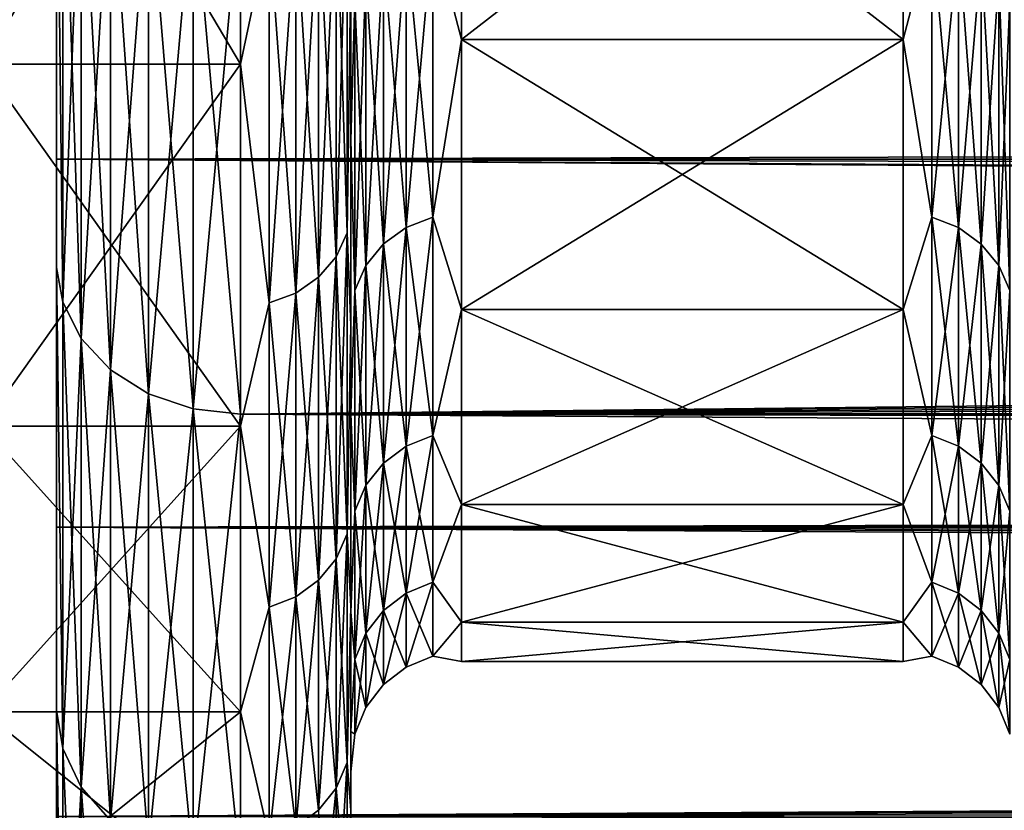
# Model space of a CAD drawing. Header units: metres. Extents: x -150 to 310, y -128 to 84.
# Tile 18 of 256: x -128.1 to -125.43, y -19.95 to -17.81. Entities that reach past the tile are written whole.
import ezdxf

# ---------------------------------------------------------------- set-up
doc = ezdxf.new("R2010")
doc.units = ezdxf.units.M
doc.layers.add('solid_26009703_SW0001', color=7, linetype='CONTINUOUS')

msp = doc.modelspace()

# ---------------------------------------------------------------- linework, layer by layer
at = {"layer": 'solid_26009703_SW0001'}
for points in [[(-128, -15.604132, 14.053188), (-128, -18.479671, 12.835356), (-128, -17.081995, 14.643132)], [(-128, -15.604132, 14.053188), (-128, -16.990728, 12.341079), (-128, -18.479671, 12.835356)], [(-128, -15.604132, -14.053188), (-128, -17.081995, -14.643133), (-128, -18.479671, -12.835357)], [(-128, -16.990728, -12.341079), (-128, -15.604132, -14.053188), (-128, -18.479671, -12.835357)], [(-128.199997, -16.746651, -12.167155), (-127.5, -16.746651, -12.167155), (-127.5, -17.926725, -10.35)], [(-128.199997, -16.746651, -12.167155), (-127.5, -17.926725, -10.35), (-128.199997, -17.926725, -10.35)], [(-128.199997, -17.926725, 10.35), (-127.5, -17.926725, 10.35), (-127.5, -16.746651, 12.167155)], [(-128.199997, -17.926725, 10.35), (-127.5, -16.746651, 12.167155), (-128.199997, -16.746651, 12.167155)], [(-127.422661, -17.558331, -10.944191), (-127.5, -17.926725, -10.35), (-127.5, -16.746651, -12.167155)], [(-127.422661, -17.558331, 10.944191), (-127.5, -16.746651, 12.167155), (-127.5, -17.926725, 10.35)], [(-126.977341, -17.561184, -8.614172), (-126.900002, -16.930796, -9.775001), (-126.900002, -17.859814, -7.951702)], [(-126.977341, -17.561184, 8.614172), (-126.900002, -17.859814, 7.951702), (-126.900002, -16.930796, 9.775001)], [(-126.900002, -17.859814, 7.951702), (-125.699997, -17.859814, 7.951702), (-125.699997, -16.930796, 9.775001)], [(-126.900002, -16.930796, 9.775001), (-126.900002, -17.859814, 7.951702), (-125.699997, -16.930796, 9.775001)], [(-126.900002, -16.930796, -9.775001), (-125.699997, -16.930796, -9.775001), (-125.699997, -17.859814, -7.951702)], [(-126.900002, -17.859814, -7.951702), (-126.900002, -16.930796, -9.775001), (-125.699997, -17.859814, -7.951702)], [(-125.622353, -17.561256, 8.614207), (-125.699997, -16.930796, 9.775001), (-125.699997, -17.859814, 7.951702)], [(-125.622353, -17.561256, -8.614207), (-125.699997, -17.859814, -7.951702), (-125.699997, -16.930796, -9.775001)], [(-128, -16.990728, 12.341079), (-128, -19.681967, 10.901484), (-128, -18.479671, 12.835356)], [(-128, -16.990728, 12.341079), (-128, -18.185108, 10.501361), (-128, -19.681967, 10.901484)], [(-128, -16.990728, -12.341079), (-128, -18.479671, -12.835357), (-128, -19.681965, -10.901485)], [(-128, -18.185108, -10.501361), (-128, -16.990728, -12.341079), (-128, -19.681965, -10.901485)], [(97.199997, -17.612082, -11.43742), (-128, -16.990728, -12.341079), (-128, -18.185108, -10.501361)], [(97.199997, -18.186533, 10.5), (-128, -18.185108, 10.501361), (-128, -16.990728, 12.341079)], [(97.199997, -17.612082, 11.43742), (97.199997, -18.186533, 10.5), (-128, -16.990728, 12.341079)], [(-127.982964, -18.573393, 12.927463), (-128, -17.081995, 14.643132), (-128, -18.479671, 12.835356)], [(-127.982964, -18.573393, 12.927463), (-127.982964, -17.170248, 14.740174), (-128, -17.081995, 14.643132)], [(-127.982964, -18.573393, -12.927463), (-128, -18.479671, -12.835357), (-128, -17.081995, -14.643133)], [(-127.982964, -17.170248, -14.740174), (-127.982964, -18.573393, -12.927463), (-128, -17.081995, -14.643133)], [(-127.932945, -17.261833, 14.818798), (-127.982964, -17.170248, 14.740174), (-127.982964, -18.573393, 12.927463)], [(-127.932945, -18.672461, -12.996417), (-127.982964, -18.573393, -12.927463), (-127.982964, -17.170248, -14.740174)], [(-127.932945, -17.261833, -14.818798), (-127.932945, -18.672461, -12.996417), (-127.982964, -17.170248, -14.740174)], [(-127.199997, -18.133366, 8.074511), (-127.199997, -17.187294, 9.929642), (-127.199997, -17.663549, 10.204714)], [(-127.189781, -17.751709, 8.707629), (-127.199997, -17.187294, 9.929642), (-127.199997, -18.133366, 8.074511)], [(-127.199997, -17.187307, -9.929621), (-127.199997, -18.133375, -8.074489), (-127.199997, -17.663546, -10.20472)], [(-127.189781, -17.751709, -8.707629), (-127.199997, -18.133375, -8.074489), (-127.199997, -17.187307, -9.929621)], [(-127.932945, -18.672461, 12.996417), (-127.932945, -17.261833, 14.818798), (-127.982964, -18.573393, 12.927463)], [(-127.853371, -17.34046, 14.886296), (-127.932945, -17.261833, 14.818798), (-127.932945, -18.672461, 12.996417)], [(-127.853371, -18.757513, -13.055614), (-127.932945, -18.672461, -12.996417), (-127.932945, -17.261833, -14.818798)], [(-127.853371, -17.34046, -14.886296), (-127.853371, -18.757513, -13.055614), (-127.932945, -17.261833, -14.818798)], [(-127.853371, -18.757513, 13.055614), (-127.853371, -17.34046, 14.886296), (-127.932945, -18.672461, 12.996417)], [(-127.749657, -17.400759, 14.938061), (-127.853371, -17.34046, 14.886296), (-127.853371, -18.757513, 13.055614)], [(-127.749657, -18.822739, -13.101013), (-127.853371, -18.757513, -13.055614), (-127.853371, -17.34046, -14.886296)], [(-127.749657, -17.400759, -14.938061), (-127.749657, -18.822739, -13.101013), (-127.853371, -17.34046, -14.886296)], [(-127.21022, -17.378237, 10.831938), (-127.240234, -17.439697, 10.870246), (-127.240234, -18.449944, 9.05013)], [(-127.21022, -18.384924, 9.018235), (-127.21022, -17.378237, 10.831938), (-127.240234, -18.449944, 9.05013)], [(-127.21022, -17.378237, -10.831938), (-127.21022, -18.384924, -9.018235), (-127.240234, -17.439697, -10.870246)], [(-127.21022, -17.378237, -10.831938), (-127.199997, -17.663546, -10.20472), (-127.21022, -18.384924, -9.018235)], [(-127.21022, -18.384924, 9.018235), (-127.199997, -17.663549, 10.204714), (-127.21022, -17.378237, 10.831938)], [(-127.749657, -18.822739, 13.101013), (-127.749657, -17.400759, 14.938061), (-127.853371, -18.757513, 13.055614)], [(-127.628906, -17.438612, 14.970558), (-127.749657, -17.400759, 14.938061), (-127.749657, -18.822739, 13.101013)], [(-127.628906, -18.863688, -13.129514), (-127.749657, -18.822739, -13.101013), (-127.749657, -17.400759, -14.938061)], [(-127.628906, -17.438612, -14.970558), (-127.628906, -18.863688, -13.129514), (-127.749657, -17.400759, -14.938061)], [(-127.628906, -18.863688, 13.129514), (-127.628906, -17.438612, 14.970558), (-127.749657, -18.822739, 13.101013)], [(-127.628906, -18.863688, 13.129514), (-127.5, -17.451437, 14.981567), (-127.628906, -17.438612, 14.970558)], [(-127.628906, -17.438612, -14.970558), (-127.5, -17.451437, -14.981567), (-127.5, -18.87756, -13.139169)], [(-127.628906, -17.438612, -14.970558), (-127.5, -18.87756, -13.139169), (-127.628906, -18.863688, -13.129514)], [(-127.240234, -17.439697, 10.870246), (-127.287979, -17.492462, 10.903134), (-127.287979, -18.505766, 9.077511)], [(-127.240234, -18.449944, 9.05013), (-127.240234, -17.439697, 10.870246), (-127.287979, -18.505766, 9.077511)], [(-127.240234, -17.439697, -10.870246), (-127.240234, -18.449944, -9.05013), (-127.287979, -17.492462, -10.903134)], [(-127.21022, -18.384924, -9.018235), (-127.240234, -18.449944, -9.05013), (-127.240234, -17.439697, -10.870246)], [(-127.628906, -18.863688, 13.129514), (-127.5, -18.87756, 13.139169), (-127.5, -17.451437, 14.981567)], [(-127.5, -17.451437, 14.981567), (-127.5, -18.87756, 13.139169), (-14.226709, -17.637529, 14.76203)], [(-127.5, -17.451437, -14.981567), (-6.366283, -17.924276, -14.412505), (-7.815814, -18.435005, -13.753204)], [(-127.5, -18.87756, -13.139169), (-127.5, -17.451437, -14.981567), (-7.815814, -18.435005, -13.753204)], [(-127.5, -17.451437, -14.981567), (-4.9208, -17.503477, -14.920733), (-6.366283, -17.924276, -14.412505)], [(-127.287979, -17.492462, 10.903134), (-127.350204, -17.532927, 10.928357), (-127.350204, -18.548574, 9.098511)], [(-127.287979, -18.505766, 9.077511), (-127.287979, -17.492462, 10.903134), (-127.350204, -18.548574, 9.098511)], [(-127.287979, -17.492462, -10.903134), (-127.287979, -18.505766, -9.077511), (-127.350204, -17.532927, -10.928357)], [(-127.240234, -18.449944, -9.05013), (-127.287979, -18.505766, -9.077511), (-127.287979, -17.492462, -10.903134)], [(-127.350204, -17.532927, 10.928357), (-127.422661, -17.558331, 10.944191), (-127.422661, -18.575449, 9.111692)], [(-127.350204, -18.548574, 9.098511), (-127.350204, -17.532927, 10.928357), (-127.422661, -18.575449, 9.111692)], [(-127.350204, -17.532927, -10.928357), (-127.350204, -18.548574, -9.098511), (-127.422661, -17.558331, -10.944191)], [(-127.287979, -18.505766, -9.077511), (-127.350204, -18.548574, -9.098511), (-127.350204, -17.532927, -10.928357)], [(-127.422661, -17.558331, -10.944191), (-127.422661, -18.575449, -9.111692), (-127.5, -17.926725, -10.35)], [(-127.422661, -18.575449, 9.111692), (-127.422661, -17.558331, 10.944191), (-127.5, -17.926725, 10.35)], [(-127.350204, -18.548574, -9.098511), (-127.422661, -18.575449, -9.111692), (-127.422661, -17.558331, -10.944191)], [(-126.977341, -17.561184, 8.614172), (-127.049797, -17.588058, 8.627355), (-127.049797, -18.370634, 6.803736)], [(-126.977341, -18.342564, 6.79334), (-126.977341, -17.561184, 8.614172), (-127.049797, -18.370634, 6.803736)], [(-126.977341, -17.561184, -8.614172), (-126.977341, -18.342564, -6.79334), (-127.049797, -17.588058, -8.627355)], [(-126.977341, -17.561184, -8.614172), (-126.900002, -17.859814, -7.951702), (-126.977341, -18.342564, -6.79334)], [(-126.977341, -18.342564, 6.79334), (-126.900002, -17.859814, 7.951702), (-126.977341, -17.561184, 8.614172)], [(-125.622353, -18.34264, 6.793368), (-125.622353, -17.561256, 8.614207), (-125.699997, -17.859814, 7.951702)], [(-125.622353, -17.561256, -8.614207), (-125.622353, -18.34264, -6.793368), (-125.699997, -17.859814, -7.951702)], [(-125.549934, -17.5882, 8.627423), (-125.622353, -17.561256, 8.614207), (-125.622353, -18.34264, 6.793368)], [(-125.549934, -18.370781, -6.803791), (-125.622353, -18.34264, -6.793368), (-125.622353, -17.561256, -8.614207)], [(-125.549934, -17.5882, -8.627423), (-125.549934, -18.370781, -6.803791), (-125.622353, -17.561256, -8.614207)], [(-127.049797, -17.588058, 8.627355), (-127.112022, -17.630867, 8.648354), (-127.112022, -18.415348, 6.820296)], [(-127.049797, -18.370634, 6.803736), (-127.049797, -17.588058, 8.627355), (-127.112022, -18.415348, 6.820296)], [(-127.049797, -17.588058, -8.627355), (-127.049797, -18.370634, -6.803736), (-127.112022, -17.630867, -8.648354)], [(-126.977341, -18.342564, -6.79334), (-127.049797, -18.370634, -6.803736), (-127.049797, -17.588058, -8.627355)], [(-125.549934, -18.370781, 6.803791), (-125.549934, -17.5882, 8.627423), (-125.622353, -18.34264, 6.793368)], [(-125.487755, -17.631067, 8.648451), (-125.549934, -17.5882, 8.627423), (-125.549934, -18.370781, 6.803791)], [(-125.487755, -18.415556, -6.820373), (-125.549934, -18.370781, -6.803791), (-125.549934, -17.5882, -8.627423)], [(-125.487755, -17.631067, -8.648451), (-125.487755, -18.415556, -6.820373), (-125.549934, -17.5882, -8.627423)], [(97.199997, -18.186533, -10.5), (97.199997, -17.612082, -11.43742), (-128, -18.185108, -10.501361)], [(-127.5, -18.87756, 13.139169), (-14.555593, -17.905226, 14.436167), (-14.226709, -17.637529, 14.76203)], [(-127.112022, -17.630867, 8.648354), (-127.159767, -17.686687, 8.675735), (-127.159767, -18.473654, 6.84189)], [(-127.112022, -18.415348, 6.820296), (-127.112022, -17.630867, 8.648354), (-127.159767, -18.473654, 6.84189)], [(-127.112022, -17.630867, -8.648354), (-127.112022, -18.415348, -6.820296), (-127.159767, -17.686687, -8.675735)], [(-127.049797, -18.370634, -6.803736), (-127.112022, -18.415348, -6.820296), (-127.112022, -17.630867, -8.648354)], [(-125.487755, -18.415556, 6.820373), (-125.487755, -17.631067, 8.648451), (-125.549934, -18.370781, 6.803791)], [(-125.440071, -17.686934, 8.675855), (-125.487755, -17.631067, 8.648451), (-125.487755, -18.415556, 6.820373)], [(-125.440071, -18.473907, -6.841984), (-125.487755, -18.415556, -6.820373), (-125.487755, -17.631067, -8.648451)], [(-125.440071, -17.686934, -8.675855), (-125.440071, -18.473907, -6.841984), (-125.487755, -17.631067, -8.648451)], [(-127.21022, -18.384924, -9.018235), (-127.199997, -17.663546, -10.20472), (-127.199997, -18.63582, -8.298193)], [(-127.21022, -18.384924, 9.018235), (-127.199997, -18.635824, 8.298188), (-127.199997, -17.663549, 10.204714)], [(-127.199997, -18.133375, -8.074489), (-127.199997, -18.63582, -8.298193), (-127.199997, -17.663546, -10.20472)], [(-127.199997, -18.133366, 8.074511), (-127.199997, -17.663549, 10.204714), (-127.199997, -18.635824, 8.298188)], [(-127.159767, -17.686687, 8.675735), (-127.189781, -17.751709, 8.707629), (-127.189781, -18.541567, 6.867043)], [(-127.159767, -18.473654, 6.84189), (-127.159767, -17.686687, 8.675735), (-127.189781, -18.541567, 6.867043)], [(-127.159767, -17.686687, -8.675735), (-127.159767, -18.473654, -6.84189), (-127.189781, -17.751709, -8.707629)], [(-127.112022, -18.415348, -6.820296), (-127.159767, -18.473654, -6.84189), (-127.159767, -17.686687, -8.675735)], [(-125.440071, -18.473907, 6.841984), (-125.440071, -17.686934, 8.675855), (-125.487755, -18.415556, 6.820373)], [(-125.410141, -17.751982, 8.707763), (-125.440071, -17.686934, 8.675855), (-125.440071, -18.473907, 6.841984)], [(-125.410141, -18.541851, -6.867148), (-125.440071, -18.473907, -6.841984), (-125.440071, -17.686934, -8.675855)], [(-125.410141, -17.751982, -8.707763), (-125.410141, -18.541851, -6.867148), (-125.440071, -17.686934, -8.675855)], [(-127.189781, -18.541567, 6.867043), (-127.189781, -17.751709, 8.707629), (-127.199997, -18.133366, 8.074511)], [(-127.189781, -17.751709, -8.707629), (-127.189781, -18.541567, -6.867043), (-127.199997, -18.133375, -8.074489)], [(-127.159767, -18.473654, -6.84189), (-127.189781, -18.541567, -6.867043), (-127.189781, -17.751709, -8.707629)], [(-125.410141, -18.541851, 6.867148), (-125.410141, -17.751982, 8.707763), (-125.440071, -18.473907, 6.841984)], [(-126.977341, -18.342564, -6.79334), (-126.900002, -17.859814, -7.951702), (-126.900002, -18.593155, -6.041282)], [(-126.977341, -18.342564, 6.79334), (-126.900002, -18.593155, 6.041282), (-126.900002, -17.859814, 7.951702)], [(-126.900002, -18.593155, 6.041282), (-125.699997, -18.593155, 6.041282), (-125.699997, -17.859814, 7.951702)], [(-126.900002, -17.859814, 7.951702), (-126.900002, -18.593155, 6.041282), (-125.699997, -17.859814, 7.951702)], [(-126.900002, -17.859814, -7.951702), (-125.699997, -17.859814, -7.951702), (-125.699997, -18.593155, -6.041282)], [(-126.900002, -18.593155, -6.041282), (-126.900002, -17.859814, -7.951702), (-125.699997, -18.593155, -6.041282)], [(-125.622353, -18.34264, 6.793368), (-125.699997, -17.859814, 7.951702), (-125.699997, -18.593155, 6.041282)], [(-125.622353, -18.34264, -6.793368), (-125.699997, -18.593155, -6.041282), (-125.699997, -17.859814, -7.951702)], [(-127.5, -18.87756, 13.139169), (-14.840755, -18.185701, 14.081202), (-14.555593, -17.905226, 14.436167)], [(-128.199997, -17.926725, -10.35), (-127.5, -17.926725, -10.35), (-127.5, -18.910391, -8.419449)], [(-128.199997, -17.926725, -10.35), (-127.5, -18.910391, -8.419449), (-128.199997, -18.910391, -8.419449)], [(-128.199997, -18.910391, 8.419449), (-127.5, -18.910391, 8.419449), (-127.5, -17.926725, 10.35)], [(-128.199997, -18.910391, 8.419449), (-127.5, -17.926725, 10.35), (-128.199997, -17.926725, 10.35)], [(-127.422661, -18.575449, -9.111692), (-127.5, -18.910391, -8.419449), (-127.5, -17.926725, -10.35)], [(-127.422661, -18.575449, 9.111692), (-127.5, -17.926725, 10.35), (-127.5, -18.910391, 8.419449)], [(-127.199997, -18.876783, 6.137122), (-127.199997, -18.133366, 8.074511), (-127.199997, -18.635824, 8.298188)], [(-127.189781, -18.541567, 6.867043), (-127.199997, -18.133366, 8.074511), (-127.199997, -18.876783, 6.137122)], [(-127.199997, -18.133375, -8.074489), (-127.199997, -18.876791, -6.137098), (-127.199997, -18.63582, -8.298193)], [(-127.189781, -18.541567, -6.867043), (-127.199997, -18.876791, -6.137098), (-127.199997, -18.133375, -8.074489)], [(-128, -18.185108, 10.501361), (-128, -20.685806, 8.851365), (-128, -19.681967, 10.901484)], [(-128, -18.185108, 10.501361), (-128, -19.185148, 8.539556), (-128, -20.685806, 8.851365)], [(-128, -18.185108, -10.501361), (-128, -19.681965, -10.901485), (-128, -20.685806, -8.851366)], [(-128, -19.185148, -8.539556), (-128, -18.185108, -10.501361), (-128, -20.685806, -8.851366)], [(97.199997, -18.711138, -9.5338), (-128, -18.185108, -10.501361), (-128, -19.185148, -8.539556)], [(97.199997, -18.711138, -9.5338), (97.199997, -18.186533, -10.5), (-128, -18.185108, -10.501361)], [(-2.079266, -19.087267, 8.756497), (-128, -19.185148, 8.539556), (-128, -18.185108, 10.501361)], [(-1.041022, -19.002203, 8.93959), (-2.079266, -19.087267, 8.756497), (-128, -18.185108, 10.501361)], [(0.00027, -18.973419, 9.000519), (-1.041022, -19.002203, 8.93959), (-128, -18.185108, 10.501361)], [(97.199997, -18.711138, 9.5338), (0.00027, -18.973419, 9.000519), (-128, -18.185108, 10.501361)], [(97.199997, -18.186533, 10.5), (97.199997, -18.711138, 9.5338), (-128, -18.185108, 10.501361)], [(-127.5, -18.87756, 13.139169), (-15.082455, -18.477242, 13.696405), (-14.840755, -18.185701, 14.081202)], [(-126.977341, -18.342564, 6.79334), (-127.049797, -18.370634, 6.803736), (-127.049797, -18.964703, 4.910302)], [(-126.977341, -18.935724, 4.902799), (-126.977341, -18.342564, 6.79334), (-127.049797, -18.964703, 4.910302)], [(-126.977341, -18.342564, -6.79334), (-126.977341, -18.935724, -4.902799), (-127.049797, -18.370634, -6.803736)], [(-126.977341, -18.342564, -6.79334), (-126.900002, -18.593155, -6.041282), (-126.977341, -18.935724, -4.902799)], [(-126.977341, -18.935724, 4.902799), (-126.900002, -18.593155, 6.041282), (-126.977341, -18.342564, 6.79334)], [(-125.622353, -18.935804, 4.902819), (-125.622353, -18.34264, 6.793368), (-125.699997, -18.593155, 6.041282)], [(-125.622353, -18.34264, -6.793368), (-125.622353, -18.935804, -4.902819), (-125.699997, -18.593155, -6.041282)], [(-125.549934, -18.370781, 6.803791), (-125.622353, -18.34264, 6.793368), (-125.622353, -18.935804, 4.902819)], [(-125.549934, -18.964855, -4.910341), (-125.622353, -18.935804, -4.902819), (-125.622353, -18.34264, -6.793368)], [(-125.549934, -18.370781, -6.803791), (-125.549934, -18.964855, -4.910341), (-125.622353, -18.34264, -6.793368)], [(-127.049797, -18.370634, 6.803736), (-127.112022, -18.415348, 6.820296), (-127.112022, -19.010862, 4.922254)], [(-127.049797, -18.964703, 4.910302), (-127.049797, -18.370634, 6.803736), (-127.112022, -19.010862, 4.922254)], [(-127.049797, -18.370634, -6.803736), (-127.049797, -18.964703, -4.910302), (-127.112022, -18.415348, -6.820296)], [(-126.977341, -18.935724, -4.902799), (-127.049797, -18.964703, -4.910302), (-127.049797, -18.370634, -6.803736)], [(-125.549934, -18.964855, 4.910341), (-125.549934, -18.370781, 6.803791), (-125.622353, -18.935804, 4.902819)], [(-125.487755, -18.415556, 6.820373), (-125.549934, -18.370781, 6.803791), (-125.549934, -18.964855, 4.910341)], [(-125.487755, -19.011078, -4.922309), (-125.549934, -18.964855, -4.910341), (-125.549934, -18.370781, -6.803791)], [(-125.487755, -18.415556, -6.820373), (-125.487755, -19.011078, -4.922309), (-125.549934, -18.370781, -6.803791)], [(-127.21022, -18.384924, 9.018235), (-127.240234, -18.449944, 9.05013), (-127.240234, -19.27087, 7.137146)], [(-127.21022, -19.202955, 7.111994), (-127.21022, -18.384924, 9.018235), (-127.240234, -19.27087, 7.137146)], [(-127.21022, -18.384924, -9.018235), (-127.21022, -19.202955, -7.111994), (-127.240234, -18.449944, -9.05013)], [(-127.21022, -18.384924, -9.018235), (-127.199997, -18.63582, -8.298193), (-127.21022, -19.202955, -7.111994)], [(-127.21022, -19.202955, 7.111994), (-127.199997, -18.635824, 8.298188), (-127.21022, -18.384924, 9.018235)], [(-127.112022, -18.415348, 6.820296), (-127.159767, -18.473654, 6.84189), (-127.159767, -19.071053, 4.937838)], [(-127.112022, -19.010862, 4.922254), (-127.112022, -18.415348, 6.820296), (-127.159767, -19.071053, 4.937838)], [(-127.112022, -18.415348, -6.820296), (-127.112022, -19.010862, -4.922254), (-127.159767, -18.473654, -6.84189)], [(-127.049797, -18.964703, -4.910302), (-127.112022, -19.010862, -4.922254), (-127.112022, -18.415348, -6.820296)], [(-125.487755, -19.011078, 4.922309), (-125.487755, -18.415556, 6.820373), (-125.549934, -18.964855, 4.910341)], [(-125.440071, -18.473907, 6.841984), (-125.487755, -18.415556, 6.820373), (-125.487755, -19.011078, 4.922309)], [(-125.440071, -19.071318, -4.937906), (-125.487755, -19.011078, -4.922309), (-125.487755, -18.415556, -6.820373)], [(-125.440071, -18.473907, -6.841984), (-125.440071, -19.071318, -4.937906), (-125.487755, -18.415556, -6.820373)], [(-127.5, -18.87756, -13.139169), (-7.815814, -18.435005, -13.753204), (-9.230565, -19.016117, -12.937825)], [(-127.240234, -18.449944, 9.05013), (-127.287979, -18.505766, 9.077511), (-127.287979, -19.329174, 7.158741)], [(-127.240234, -19.27087, 7.137146), (-127.240234, -18.449944, 9.05013), (-127.287979, -19.329174, 7.158741)], [(-127.240234, -18.449944, -9.05013), (-127.240234, -19.27087, -7.137146), (-127.287979, -18.505766, -9.077511)], [(-127.21022, -19.202955, -7.111994), (-127.240234, -19.27087, -7.137146), (-127.240234, -18.449944, -9.05013)], [(-127.982964, -19.785948, 10.982097), (-128, -18.479671, 12.835356), (-128, -19.681967, 10.901484)], [(-127.982964, -19.785948, 10.982097), (-127.982964, -18.573393, 12.927463), (-128, -18.479671, 12.835356)], [(-127.982964, -19.785948, -10.982097), (-128, -19.681965, -10.901485), (-128, -18.479671, -12.835357)], [(-127.982964, -18.573393, -12.927463), (-127.982964, -19.785948, -10.982097), (-128, -18.479671, -12.835357)], [(-127.5, -18.87756, 13.139169), (-15.281801, -18.777672, 13.281529), (-15.082455, -18.477242, 13.696405)], [(-127.159767, -18.473654, 6.84189), (-127.189781, -18.541567, 6.867043), (-127.189781, -19.141163, 4.955991)], [(-127.159767, -19.071053, 4.937838), (-127.159767, -18.473654, 6.84189), (-127.189781, -19.141163, 4.955991)], [(-127.159767, -18.473654, -6.84189), (-127.159767, -19.071053, -4.937838), (-127.189781, -18.541567, -6.867043)], [(-127.112022, -19.010862, -4.922254), (-127.159767, -19.071053, -4.937838), (-127.159767, -18.473654, -6.84189)], [(-125.440071, -19.071318, 4.937906), (-125.440071, -18.473907, 6.841984), (-125.487755, -19.011078, 4.922309)], [(-125.410141, -18.541851, 6.867148), (-125.440071, -18.473907, 6.841984), (-125.440071, -19.071318, 4.937906)], [(-125.410141, -19.141459, -4.956067), (-125.440071, -19.071318, -4.937906), (-125.440071, -18.473907, -6.841984)], [(-125.410141, -18.541851, -6.867148), (-125.410141, -19.141459, -4.956067), (-125.440071, -18.473907, -6.841984)], [(-127.287979, -18.505766, 9.077511), (-127.350204, -18.548574, 9.098511), (-127.350204, -19.37389, 7.175301)], [(-127.287979, -19.329174, 7.158741), (-127.287979, -18.505766, 9.077511), (-127.350204, -19.37389, 7.175301)], [(-127.287979, -18.505766, -9.077511), (-127.287979, -19.329174, -7.158741), (-127.350204, -18.548574, -9.098511)], [(-127.240234, -19.27087, -7.137146), (-127.287979, -19.329174, -7.158741), (-127.287979, -18.505766, -9.077511)], [(-127.350204, -18.548574, 9.098511), (-127.422661, -18.575449, 9.111692), (-127.422661, -19.401958, 7.185697)], [(-127.350204, -19.37389, 7.175301), (-127.350204, -18.548574, 9.098511), (-127.422661, -19.401958, 7.185697)], [(-127.350204, -18.548574, -9.098511), (-127.350204, -19.37389, -7.175301), (-127.422661, -18.575449, -9.111692)], [(-127.287979, -19.329174, -7.158741), (-127.350204, -19.37389, -7.175301), (-127.350204, -18.548574, -9.098511)], [(-127.189781, -19.141163, 4.955991), (-127.189781, -18.541567, 6.867043), (-127.199997, -18.876783, 6.137122)], [(-127.189781, -18.541567, -6.867043), (-127.189781, -19.141163, -4.955991), (-127.199997, -18.876791, -6.137098)], [(-127.159767, -19.071053, -4.937838), (-127.189781, -19.141163, -4.955991), (-127.189781, -18.541567, -6.867043)], [(-125.410141, -19.141459, 4.956067), (-125.410141, -18.541851, 6.867148), (-125.440071, -19.071318, 4.937906)], [(-127.932945, -18.672461, 12.996417), (-127.982964, -18.573393, 12.927463), (-127.982964, -19.785948, 10.982097)], [(-127.932945, -19.891485, -11.040674), (-127.982964, -19.785948, -10.982097), (-127.982964, -18.573393, -12.927463)], [(-127.932945, -18.672461, -12.996417), (-127.932945, -19.891485, -11.040674), (-127.982964, -18.573393, -12.927463)], [(-127.422661, -18.575449, -9.111692), (-127.422661, -19.401958, -7.185697), (-127.5, -18.910391, -8.419449)], [(-127.422661, -19.401958, 7.185697), (-127.422661, -18.575449, 9.111692), (-127.5, -18.910391, 8.419449)], [(-127.350204, -19.37389, -7.175301), (-127.422661, -19.401958, -7.185697), (-127.422661, -18.575449, -9.111692)], [(-126.977341, -18.935724, -4.902799), (-126.900002, -18.593155, -6.041282), (-126.900002, -19.122786, -4.064674)], [(-126.977341, -18.935724, 4.902799), (-126.900002, -19.122786, 4.064674), (-126.900002, -18.593155, 6.041282)], [(-126.900002, -19.122786, 4.064674), (-125.699997, -19.122786, 4.064674), (-125.699997, -18.593155, 6.041282)], [(-126.900002, -18.593155, 6.041282), (-126.900002, -19.122786, 4.064674), (-125.699997, -18.593155, 6.041282)], [(-126.900002, -18.593155, -6.041282), (-125.699997, -18.593155, -6.041282), (-125.699997, -19.122786, -4.064674)], [(-126.900002, -19.122786, -4.064674), (-126.900002, -18.593155, -6.041282), (-125.699997, -19.122786, -4.064674)], [(-125.622353, -18.935804, 4.902819), (-125.699997, -18.593155, 6.041282), (-125.699997, -19.122786, 4.064674)], [(-125.622353, -18.935804, -4.902819), (-125.699997, -19.122786, -4.064674), (-125.699997, -18.593155, -6.041282)], [(-127.21022, -19.202955, -7.111994), (-127.199997, -18.63582, -8.298193), (-127.199997, -19.39983, -6.30713)], [(-127.21022, -19.202955, 7.111994), (-127.199997, -19.399832, 6.307125), (-127.199997, -18.635824, 8.298188)], [(-127.199997, -18.876791, -6.137098), (-127.199997, -19.39983, -6.30713), (-127.199997, -18.63582, -8.298193)], [(-127.199997, -18.876783, 6.137122), (-127.199997, -18.635824, 8.298188), (-127.199997, -19.399832, 6.307125)], [(-127.932945, -19.891485, 11.040674), (-127.932945, -18.672461, 12.996417), (-127.982964, -19.785948, 10.982097)], [(-127.853371, -18.757513, 13.055614), (-127.932945, -18.672461, 12.996417), (-127.932945, -19.891485, 11.040674)], [(-127.853371, -19.982088, -11.090964), (-127.932945, -19.891485, -11.040674), (-127.932945, -18.672461, -12.996417)], [(-127.853371, -18.757513, -13.055614), (-127.853371, -19.982088, -11.090964), (-127.932945, -18.672461, -12.996417)], [(-0.000222, -18.973419, -9.000521), (97.199997, -18.711138, -9.5338), (-128, -19.185148, -8.539556)], [(-127.853371, -19.982088, 11.090964), (-127.853371, -18.757513, 13.055614), (-127.932945, -19.891485, 11.040674)], [(-127.749657, -18.822739, 13.101013), (-127.853371, -18.757513, 13.055614), (-127.853371, -19.982088, 11.090964)], [(-127.749657, -20.051573, -11.129531), (-127.853371, -19.982088, -11.090964), (-127.853371, -18.757513, -13.055614)], [(-127.749657, -18.822739, -13.101013), (-127.749657, -20.051573, -11.129531), (-127.853371, -18.757513, -13.055614)], [(-127.5, -18.87756, 13.139169), (-15.433311, -19.085903, 12.834652), (-15.281801, -18.777672, 13.281529)], [(-127.749657, -20.051573, 11.129531), (-127.749657, -18.822739, 13.101013), (-127.853371, -19.982088, 11.090964)], [(-127.628906, -18.863688, 13.129514), (-127.749657, -18.822739, 13.101013), (-127.749657, -20.051573, 11.129531)], [(-127.628906, -20.095194, -11.153743), (-127.749657, -20.051573, -11.129531), (-127.749657, -18.822739, -13.101013)], [(-127.628906, -18.863688, -13.129514), (-127.628906, -20.095194, -11.153743), (-127.749657, -18.822739, -13.101013)], [(-127.628906, -20.095194, 11.153743), (-127.628906, -18.863688, 13.129514), (-127.749657, -20.051573, 11.129531)], [(-127.628906, -20.095194, 11.153743), (-127.5, -18.87756, 13.139169), (-127.628906, -18.863688, 13.129514)], [(-127.628906, -18.863688, -13.129514), (-127.5, -18.87756, -13.139169), (-127.5, -20.109972, -11.161945)], [(-127.628906, -18.863688, -13.129514), (-127.5, -20.109972, -11.161945), (-127.628906, -20.095194, -11.153743)], [(-127.628906, -20.095194, 11.153743), (-127.5, -20.109972, 11.161945), (-127.5, -18.87756, 13.139169)], [(-127.5, -18.87756, 13.139169), (-127.5, -20.109972, 11.161945), (-15.433311, -19.085903, 12.834652)], [(-127.5, -18.87756, -13.139169), (-9.230565, -19.016117, -12.937825), (-10.595771, -19.640228, -11.969187)], [(-127.5, -20.109972, -11.161945), (-127.5, -18.87756, -13.139169), (-10.595771, -19.640228, -11.969187)], [(-127.199997, -19.416151, 4.127216), (-127.199997, -18.876783, 6.137122), (-127.199997, -19.399832, 6.307125)], [(-127.189781, -19.141163, 4.955991), (-127.199997, -18.876783, 6.137122), (-127.199997, -19.416151, 4.127216)], [(-127.199997, -18.876791, -6.137098), (-127.199997, -19.416155, -4.127192), (-127.199997, -19.39983, -6.30713)], [(-127.189781, -19.141163, -4.955991), (-127.199997, -19.416155, -4.127192), (-127.199997, -18.876791, -6.137098)], [(-128.199997, -18.910391, -8.419449), (-127.5, -18.910391, -8.419449), (-127.5, -19.686871, -6.396652)], [(-128.199997, -18.910391, -8.419449), (-127.5, -19.686871, -6.396652), (-128.199997, -19.686871, -6.396652)], [(-128.199997, -19.686871, 6.396652), (-127.5, -19.686871, 6.396652), (-127.5, -18.910391, 8.419449)], [(-128.199997, -19.686871, 6.396652), (-127.5, -18.910391, 8.419449), (-128.199997, -18.910391, 8.419449)], [(-127.422661, -19.401958, -7.185697), (-127.5, -19.686871, -6.396652), (-127.5, -18.910391, -8.419449)], [(-127.422661, -19.401958, 7.185697), (-127.5, -18.910391, 8.419449), (-127.5, -19.686871, 6.396652)], [(-126.977341, -18.935724, 4.902799), (-127.049797, -18.964703, 4.910302), (-127.049797, -19.364168, 2.966481)], [(-126.977341, -19.334579, 2.961949), (-126.977341, -18.935724, 4.902799), (-127.049797, -19.364168, 2.966481)], [(-126.977341, -18.935724, -4.902799), (-126.977341, -19.334579, -2.961949), (-127.049797, -18.964703, -4.910302)], [(-126.977341, -18.935724, -4.902799), (-126.900002, -19.122786, -4.064674), (-126.977341, -19.334579, -2.961949)], [(-126.977341, -19.334579, 2.961949), (-126.900002, -19.122786, 4.064674), (-126.977341, -18.935724, 4.902799)], [(-125.622353, -19.33466, 2.961961), (-125.622353, -18.935804, 4.902819), (-125.699997, -19.122786, 4.064674)], [(-125.622353, -18.935804, -4.902819), (-125.622353, -19.33466, -2.961961), (-125.699997, -19.122786, -4.064674)], [(-125.549934, -18.964855, 4.910341), (-125.622353, -18.935804, 4.902819), (-125.622353, -19.33466, 2.961961)], [(-125.549934, -19.364323, -2.966505), (-125.622353, -19.33466, -2.961961), (-125.622353, -18.935804, -4.902819)], [(-125.549934, -18.964855, -4.910341), (-125.549934, -19.364323, -2.966505), (-125.622353, -18.935804, -4.902819)], [(-127.049797, -18.964703, 4.910302), (-127.112022, -19.010862, 4.922254), (-127.112022, -19.411301, 2.973702)], [(-127.049797, -19.364168, 2.966481), (-127.049797, -18.964703, 4.910302), (-127.112022, -19.411301, 2.973702)], [(-127.049797, -18.964703, -4.910302), (-127.049797, -19.364168, -2.966481), (-127.112022, -19.010862, -4.922254)], [(-126.977341, -19.334579, -2.961949), (-127.049797, -19.364168, -2.966481), (-127.049797, -18.964703, -4.910302)], [(-125.549934, -19.364323, 2.966505), (-125.549934, -18.964855, 4.910341), (-125.622353, -19.33466, 2.961961)], [(-125.487755, -19.011078, 4.922309), (-125.549934, -18.964855, 4.910341), (-125.549934, -19.364323, 2.966505)], [(-125.487755, -19.41152, -2.973736), (-125.549934, -19.364323, -2.966505), (-125.549934, -18.964855, -4.910341)], [(-125.487755, -19.011078, -4.922309), (-125.487755, -19.41152, -2.973736), (-125.549934, -18.964855, -4.910341)], [(-1.041479, -19.002228, -8.939537), (-0.000222, -18.973419, -9.000521), (-128, -19.185148, -8.539556)], [(-2.079662, -19.087309, -8.756406), (-1.041479, -19.002228, -8.939537), (-128, -19.185148, -8.539556)], [(-127.112022, -19.010862, 4.922254), (-127.159767, -19.071053, 4.937838), (-127.159767, -19.472759, 2.983117)], [(-127.112022, -19.411301, 2.973702), (-127.112022, -19.010862, 4.922254), (-127.159767, -19.472759, 2.983117)], [(-127.112022, -19.010862, -4.922254), (-127.112022, -19.411301, -2.973702), (-127.159767, -19.071053, -4.937838)], [(-127.049797, -19.364168, -2.966481), (-127.112022, -19.411301, -2.973702), (-127.112022, -19.010862, -4.922254)], [(-125.487755, -19.41152, 2.973736), (-125.487755, -19.011078, 4.922309), (-125.549934, -19.364323, 2.966505)], [(-125.440071, -19.071318, 4.937906), (-125.487755, -19.011078, 4.922309), (-125.487755, -19.41152, 2.973736)], [(-125.440071, -19.473028, -2.983158), (-125.487755, -19.41152, -2.973736), (-125.487755, -19.011078, -4.922309)], [(-125.440071, -19.071318, -4.937906), (-125.440071, -19.473028, -2.983158), (-125.487755, -19.011078, -4.922309)], [(-127.159767, -19.071053, 4.937838), (-127.189781, -19.141163, 4.955991), (-127.189781, -19.544346, 2.994084)], [(-127.159767, -19.472759, 2.983117), (-127.159767, -19.071053, 4.937838), (-127.189781, -19.544346, 2.994084)], [(-127.159767, -19.071053, -4.937838), (-127.159767, -19.472759, -2.983117), (-127.189781, -19.141163, -4.955991)], [(-127.112022, -19.411301, -2.973702), (-127.159767, -19.472759, -2.983117), (-127.159767, -19.071053, -4.937838)], [(-125.440071, -19.473028, 2.983158), (-125.440071, -19.071318, 4.937906), (-125.487755, -19.41152, 2.973736)], [(-125.410141, -19.141459, 4.956067), (-125.440071, -19.071318, 4.937906), (-125.440071, -19.473028, 2.983158)], [(-125.410141, -19.544645, -2.99413), (-125.440071, -19.473028, -2.983158), (-125.440071, -19.071318, -4.937906)], [(-125.410141, -19.141459, -4.956067), (-125.410141, -19.544645, -2.99413), (-125.440071, -19.071318, -4.937906)], [(-2.079266, -19.087267, 8.756497), (-3.101552, -19.225494, 8.44869), (-128, -19.185148, 8.539556)], [(-3.101876, -19.225546, -8.448571), (-2.079662, -19.087309, -8.756406), (-128, -19.185148, -8.539556)], [(-127.5, -20.109972, 11.161945), (-15.536466, -19.400026, 12.354716), (-15.433311, -19.085903, 12.834652)], [(-126.977341, -19.334579, -2.961949), (-126.900002, -19.122786, -4.064674), (-126.900002, -19.442904, -2.043532)], [(-126.977341, -19.334579, 2.961949), (-126.900002, -19.442904, 2.043532), (-126.900002, -19.122786, 4.064674)], [(-126.900002, -19.442904, 2.043532), (-125.699997, -19.442904, 2.043532), (-125.699997, -19.122786, 4.064674)], [(-126.900002, -19.122786, 4.064674), (-126.900002, -19.442904, 2.043532), (-125.699997, -19.122786, 4.064674)], [(-126.900002, -19.122786, -4.064674), (-125.699997, -19.122786, -4.064674), (-125.699997, -19.442904, -2.043532)], [(-126.900002, -19.442904, -2.043532), (-126.900002, -19.122786, -4.064674), (-125.699997, -19.442904, -2.043532)], [(-125.622353, -19.33466, 2.961961), (-125.699997, -19.122786, 4.064674), (-125.699997, -19.442904, 2.043532)], [(-125.622353, -19.33466, -2.961961), (-125.699997, -19.442904, -2.043532), (-125.699997, -19.122786, -4.064674)], [(-127.189781, -19.544346, 2.994084), (-127.189781, -19.141163, 4.955991), (-127.199997, -19.416151, 4.127216)], [(-127.189781, -19.141163, -4.955991), (-127.189781, -19.544346, -2.994084), (-127.199997, -19.416155, -4.127192)], [(-127.159767, -19.472759, -2.983117), (-127.189781, -19.544346, -2.994084), (-127.189781, -19.141163, -4.955991)], [(-125.410141, -19.544645, 2.99413), (-125.410141, -19.141459, 4.956067), (-125.440071, -19.473028, 2.983158)], [(-128, -19.185148, 8.539556), (-128, -21.474558, 6.710299), (-128, -20.685806, 8.851365)], [(-128, -19.185148, 8.539556), (-128, -19.971094, 6.490467), (-128, -21.474558, 6.710299)], [(-128, -19.185148, -8.539556), (-128, -20.685806, -8.851366), (-128, -21.474558, -6.710299)], [(-128, -19.971094, -6.490467), (-128, -19.185148, -8.539556), (-128, -21.474558, -6.710299)], [(-3.101876, -19.225546, -8.448571), (-128, -19.185148, -8.539556), (-128, -19.971094, -6.490467)], [(-5.944121, -19.88397, 6.754831), (-128, -19.971094, 6.490467), (-128, -19.185148, 8.539556)], [(-5.056452, -19.635878, 7.445287), (-5.944121, -19.88397, 6.754831), (-128, -19.185148, 8.539556)], [(-4.102287, -19.41272, 8.009138), (-5.056452, -19.635878, 7.445287), (-128, -19.185148, 8.539556)], [(-3.101552, -19.225494, 8.44869), (-4.102287, -19.41272, 8.009138), (-128, -19.185148, 8.539556)], [(-127.21022, -19.202955, 7.111994), (-127.240234, -19.27087, 7.137146), (-127.240234, -19.894051, 5.150927)], [(-127.21022, -19.82394, 5.132774), (-127.21022, -19.202955, 7.111994), (-127.240234, -19.894051, 5.150927)], [(-127.21022, -19.202955, -7.111994), (-127.21022, -19.82394, -5.132774), (-127.240234, -19.27087, -7.137146)], [(-127.21022, -19.202955, -7.111994), (-127.199997, -19.39983, -6.30713), (-127.21022, -19.82394, -5.132774)], [(-127.21022, -19.82394, 5.132774), (-127.199997, -19.399832, 6.307125), (-127.21022, -19.202955, 7.111994)], [(-4.102541, -19.412771, -8.009012), (-3.101876, -19.225546, -8.448571), (-128, -19.971094, -6.490467)], [(-127.240234, -19.27087, 7.137146), (-127.287979, -19.329174, 7.158741), (-127.287979, -19.954241, 5.166511)], [(-127.240234, -19.894051, 5.150927), (-127.240234, -19.27087, 7.137146), (-127.287979, -19.954241, 5.166511)], [(-127.240234, -19.27087, -7.137146), (-127.240234, -19.894051, -5.150927), (-127.287979, -19.329174, -7.158741)], [(-127.21022, -19.82394, -5.132774), (-127.240234, -19.894051, -5.150927), (-127.240234, -19.27087, -7.137146)], [(-127.287979, -19.329174, 7.158741), (-127.350204, -19.37389, 7.175301), (-127.350204, -20.000401, 5.178463)], [(-127.287979, -19.954241, 5.166511), (-127.287979, -19.329174, 7.158741), (-127.350204, -20.000401, 5.178463)], [(-127.287979, -19.329174, -7.158741), (-127.287979, -19.954241, -5.166511), (-127.350204, -19.37389, -7.175301)], [(-127.240234, -19.894051, -5.150927), (-127.287979, -19.954241, -5.166511), (-127.287979, -19.329174, -7.158741)], [(-126.977341, -19.334579, 2.961949), (-127.049797, -19.364168, 2.966481), (-127.049797, -19.564932, 0.992221)], [(-126.977341, -19.535036, 0.990705), (-126.977341, -19.334579, 2.961949), (-127.049797, -19.564932, 0.992221)], [(-126.977341, -19.334579, -2.961949), (-126.977341, -19.535036, -0.990705), (-127.049797, -19.364168, -2.966481)], [(-126.977341, -19.334579, -2.961949), (-126.900002, -19.442904, -2.043532), (-126.977341, -19.535036, -0.990705)], [(-126.977341, -19.535036, 0.990705), (-126.900002, -19.442904, 2.043532), (-126.977341, -19.334579, 2.961949)], [(-125.622353, -19.535116, 0.990709), (-125.622353, -19.33466, 2.961961), (-125.699997, -19.442904, 2.043532)], [(-125.622353, -19.33466, -2.961961), (-125.622353, -19.535116, -0.990709), (-125.699997, -19.442904, -2.043532)], [(-125.549934, -19.364323, 2.966505), (-125.622353, -19.33466, 2.961961), (-125.622353, -19.535116, 0.990709)], [(-125.549934, -19.565088, -0.992229), (-125.622353, -19.535116, -0.990709), (-125.622353, -19.33466, -2.961961)], [(-125.549934, -19.364323, -2.966505), (-125.549934, -19.565088, -0.992229), (-125.622353, -19.33466, -2.961961)], [(-127.049797, -19.364168, 2.966481), (-127.112022, -19.411301, 2.973702), (-127.112022, -19.612553, 0.994636)], [(-127.049797, -19.564932, 0.992221), (-127.049797, -19.364168, 2.966481), (-127.112022, -19.612553, 0.994636)], [(-127.049797, -19.364168, -2.966481), (-127.049797, -19.564932, -0.992221), (-127.112022, -19.411301, -2.973702)], [(-126.977341, -19.535036, -0.990705), (-127.049797, -19.564932, -0.992221), (-127.049797, -19.364168, -2.966481)], [(-125.549934, -19.565088, 0.992229), (-125.549934, -19.364323, 2.966505), (-125.622353, -19.535116, 0.990709)], [(-125.487755, -19.41152, 2.973736), (-125.549934, -19.364323, 2.966505), (-125.549934, -19.565088, 0.992229)], [(-125.487755, -19.612774, -0.994647), (-125.549934, -19.565088, -0.992229), (-125.549934, -19.364323, -2.966505)], [(-125.487755, -19.41152, -2.973736), (-125.487755, -19.612774, -0.994647), (-125.549934, -19.364323, -2.966505)], [(-127.350204, -19.37389, 7.175301), (-127.422661, -19.401958, 7.185697), (-127.422661, -20.029379, 5.185966)], [(-127.350204, -20.000401, 5.178463), (-127.350204, -19.37389, 7.175301), (-127.422661, -20.029379, 5.185966)], [(-127.350204, -19.37389, -7.175301), (-127.350204, -20.000401, -5.178463), (-127.422661, -19.401958, -7.185697)], [(-127.287979, -19.954241, -5.166511), (-127.350204, -20.000401, -5.178463), (-127.350204, -19.37389, -7.175301)], [(-5.056655, -19.635931, -7.445148), (-4.102541, -19.412771, -8.009012), (-128, -19.971094, -6.490467)], [(-127.5, -20.109972, 11.161945), (-15.794076, -20.502552, 10.423307), (-15.536466, -19.400026, 12.354716)], [(-127.422661, -19.401958, -7.185697), (-127.422661, -20.029379, -5.185966), (-127.5, -19.686871, -6.396652)], [(-127.422661, -20.029379, 5.185966), (-127.422661, -19.401958, 7.185697), (-127.5, -19.686871, 6.396652)], [(-127.350204, -20.000401, -5.178463), (-127.422661, -20.029379, -5.185966), (-127.422661, -19.401958, -7.185697)], [(-127.21022, -19.82394, -5.132774), (-127.199997, -19.39983, -6.30713), (-127.199997, -19.954136, -4.241543)], [(-127.21022, -19.82394, 5.132774), (-127.199997, -19.954136, 4.241538), (-127.199997, -19.399832, 6.307125)], [(-127.199997, -19.740458, -2.075978), (-127.199997, -19.954136, -4.241543), (-127.199997, -19.39983, -6.30713)], [(-127.199997, -19.416155, -4.127192), (-127.199997, -19.740458, -2.075978), (-127.199997, -19.39983, -6.30713)], [(-127.199997, -19.416151, 4.127216), (-127.199997, -19.399832, 6.307125), (-127.199997, -19.954136, 4.241538)], [(-127.199997, -19.740456, 2.076002), (-127.199997, -19.416151, 4.127216), (-127.199997, -19.954136, 4.241538)], [(-127.189781, -19.544346, 2.994084), (-127.199997, -19.416151, 4.127216), (-127.199997, -19.740456, 2.076002)], [(-127.189781, -19.544346, -2.994084), (-127.199997, -19.740458, -2.075978), (-127.199997, -19.416155, -4.127192)], [(-127.112022, -19.411301, 2.973702), (-127.159767, -19.472759, 2.983117), (-127.159767, -19.674646, 0.997785)], [(-127.112022, -19.612553, 0.994636), (-127.112022, -19.411301, 2.973702), (-127.159767, -19.674646, 0.997785)], [(-127.112022, -19.411301, -2.973702), (-127.112022, -19.612553, -0.994636), (-127.159767, -19.472759, -2.983117)], [(-127.049797, -19.564932, -0.992221), (-127.112022, -19.612553, -0.994636), (-127.112022, -19.411301, -2.973702)], [(-125.487755, -19.612774, 0.994647), (-125.487755, -19.41152, 2.973736), (-125.549934, -19.565088, 0.992229)], [(-125.440071, -19.473028, 2.983158), (-125.487755, -19.41152, 2.973736), (-125.487755, -19.612774, 0.994647)], [(-125.440071, -19.674919, -0.997799), (-125.487755, -19.612774, -0.994647), (-125.487755, -19.41152, -2.973736)], [(-125.440071, -19.473028, -2.983158), (-125.440071, -19.674919, -0.997799), (-125.487755, -19.41152, -2.973736)], [(-126.977341, -19.535036, -0.990705), (-126.900002, -19.442904, -2.043532), (-126.900002, -19.549999)], [(-126.977341, -19.535036, 0.990705), (-126.900002, -19.549999), (-126.900002, -19.442904, 2.043532)], [(-126.900002, -19.549999), (-125.699997, -19.549999), (-125.699997, -19.442904, 2.043532)], [(-126.900002, -19.442904, 2.043532), (-126.900002, -19.549999), (-125.699997, -19.442904, 2.043532)], [(-126.900002, -19.442904, -2.043532), (-125.699997, -19.442904, -2.043532), (-125.699997, -19.549999)], [(-126.900002, -19.549999), (-126.900002, -19.442904, -2.043532), (-125.699997, -19.549999)], [(-125.622353, -19.535116, 0.990709), (-125.699997, -19.442904, 2.043532), (-125.699997, -19.549999)], [(-125.622353, -19.535116, -0.990709), (-125.699997, -19.549999), (-125.699997, -19.442904, -2.043532)], [(-127.159767, -19.472759, 2.983117), (-127.189781, -19.544346, 2.994084), (-127.189781, -19.746977, 1.001453)], [(-127.159767, -19.674646, 0.997785), (-127.159767, -19.472759, 2.983117), (-127.189781, -19.746977, 1.001453)], [(-127.159767, -19.472759, -2.983117), (-127.159767, -19.674646, -0.997785), (-127.189781, -19.544346, -2.994084)], [(-127.112022, -19.612553, -0.994636), (-127.159767, -19.674646, -0.997785), (-127.159767, -19.472759, -2.983117)], [(-125.440071, -19.674919, 0.997799), (-125.440071, -19.473028, 2.983158), (-125.487755, -19.612774, 0.994647)], [(-125.410141, -19.544645, 2.99413), (-125.440071, -19.473028, 2.983158), (-125.440071, -19.674919, 0.997799)], [(-125.410141, -19.74728, -1.001469), (-125.440071, -19.674919, -0.997799), (-125.440071, -19.473028, -2.983158)], [(-125.410141, -19.544645, -2.99413), (-125.410141, -19.74728, -1.001469), (-125.440071, -19.473028, -2.983158)], [(-127.189781, -19.746977, 1.001453), (-127.189781, -19.544346, 2.994084), (-127.199997, -19.740456, 2.076002)], [(-127.189781, -19.544346, -2.994084), (-127.189781, -19.746977, -1.001453), (-127.199997, -19.740458, -2.075978)], [(-127.159767, -19.674646, -0.997785), (-127.189781, -19.746977, -1.001453), (-127.189781, -19.544346, -2.994084)], [(-126.977341, -19.535036, 0.990705), (-127.049797, -19.564932, 0.992221), (-127.049797, -19.564932, -0.992221)], [(-126.977341, -19.535036, -0.990705), (-126.977341, -19.535036, 0.990705), (-127.049797, -19.564932, -0.992221)], [(-126.977341, -19.535036, -0.990705), (-126.900002, -19.549999), (-126.977341, -19.535036, 0.990705)], [(-125.622353, -19.535116, -0.990709), (-125.622353, -19.535116, 0.990709), (-125.699997, -19.549999)], [(-125.549934, -19.565088, 0.992229), (-125.622353, -19.535116, 0.990709), (-125.622353, -19.535116, -0.990709)], [(-125.549934, -19.565088, -0.992229), (-125.549934, -19.565088, 0.992229), (-125.622353, -19.535116, -0.990709)], [(-125.410141, -19.74728, 1.001469), (-125.410141, -19.544645, 2.99413), (-125.440071, -19.674919, 0.997799)], [(-127.049797, -19.564932, 0.992221), (-127.112022, -19.612553, 0.994636), (-127.112022, -19.612553, -0.994636)], [(-127.049797, -19.564932, -0.992221), (-127.049797, -19.564932, 0.992221), (-127.112022, -19.612553, -0.994636)], [(-125.487755, -19.612774, 0.994647), (-125.549934, -19.565088, 0.992229), (-125.549934, -19.565088, -0.992229)], [(-125.487755, -19.612774, -0.994647), (-125.487755, -19.612774, 0.994647), (-125.549934, -19.565088, -0.992229)], [(-127.112022, -19.612553, 0.994636), (-127.159767, -19.674646, 0.997785), (-127.159767, -19.674646, -0.997785)], [(-127.112022, -19.612553, -0.994636), (-127.112022, -19.612553, 0.994636), (-127.159767, -19.674646, -0.997785)], [(-125.440071, -19.674919, 0.997799), (-125.487755, -19.612774, 0.994647), (-125.487755, -19.612774, -0.994647)], [(-125.440071, -19.674919, -0.997799), (-125.440071, -19.674919, 0.997799), (-125.487755, -19.612774, -0.994647)], [(-5.944328, -19.884033, -6.754642), (-5.056655, -19.635931, -7.445148), (-128, -19.971094, -6.490467)], [(-127.5, -20.109972, -11.161945), (-10.595771, -19.640228, -11.969187), (-11.857942, -20.268696, -10.871059)], [(-128.199997, -19.686871, -6.396652), (-127.5, -19.686871, -6.396652), (-127.5, -20.247656, -4.303772)], [(-128.199997, -19.686871, -6.396652), (-127.5, -20.247656, -4.303772), (-128.199997, -20.247656, -4.303772)], [(-128.199997, -20.247656, 4.303772), (-127.5, -20.247656, 4.303772), (-127.5, -19.686871, 6.396652)], [(-128.199997, -20.247656, 4.303772), (-127.5, -19.686871, 6.396652), (-128.199997, -19.686871, 6.396652)], [(-127.982964, -20.795473, -8.92404), (-128, -20.685806, -8.851366), (-128, -19.681965, -10.901485)], [(-127.982964, -19.785948, -10.982097), (-127.982964, -20.795473, -8.92404), (-128, -19.681965, -10.901485)], [(-127.982964, -20.795473, 8.92404), (-128, -19.681967, 10.901484), (-128, -20.685806, 8.851365)], [(-127.982964, -20.795473, 8.92404), (-127.982964, -19.785948, 10.982097), (-128, -19.681967, 10.901484)], [(-127.422661, -20.029379, -5.185966), (-127.5, -20.247656, -4.303772), (-127.5, -19.686871, -6.396652)], [(-127.422661, -20.029379, 5.185966), (-127.5, -19.686871, 6.396652), (-127.5, -20.247656, 4.303772)], [(-127.159767, -19.674646, 0.997785), (-127.189781, -19.746977, 1.001453), (-127.189781, -19.746977, -1.001453)], [(-127.159767, -19.674646, -0.997785), (-127.159767, -19.674646, 0.997785), (-127.189781, -19.746977, -1.001453)], [(-125.410141, -19.74728, 1.001469), (-125.440071, -19.674919, 0.997799), (-125.440071, -19.674919, -0.997799)], [(-125.410141, -19.74728, -1.001469), (-125.410141, -19.74728, 1.001469), (-125.440071, -19.674919, -0.997799)], [(-127.199997, -19.85, 0.000012), (-127.199997, -19.740456, 2.076002), (-127.199997, -19.954136, 4.241538)], [(-127.189781, -19.746977, 1.001453), (-127.199997, -19.740456, 2.076002), (-127.199997, -19.85, 0.000012)], [(-127.199997, -19.740458, -2.075978), (-127.199997, -19.85, 0.000012), (-127.199997, -19.954136, -4.241543)], [(-127.189781, -19.746977, -1.001453), (-127.199997, -19.85, 0.000012), (-127.199997, -19.740458, -2.075978)], [(-127.189781, -19.746977, -1.001453), (-127.189781, -19.746977, 1.001453), (-127.199997, -19.85, 0.000012)], [(-127.932945, -19.891485, 11.040674), (-127.982964, -19.785948, 10.982097), (-127.982964, -20.795473, 8.92404)], [(-127.932945, -20.906395, -8.971641), (-127.982964, -20.795473, -8.92404), (-127.982964, -19.785948, -10.982097)], [(-127.932945, -19.891485, -11.040674), (-127.932945, -20.906395, -8.971641), (-127.982964, -19.785948, -10.982097)], [(-127.21022, -19.82394, 5.132774), (-127.240234, -19.894051, 5.150927), (-127.240234, -20.313091, 3.111851)], [(-127.21022, -20.241505, 3.100884), (-127.21022, -19.82394, 5.132774), (-127.240234, -20.313091, 3.111851)], [(-127.21022, -19.82394, -5.132774), (-127.21022, -20.241505, -3.100884), (-127.240234, -19.894051, -5.150927)], [(-127.21022, -19.82394, -5.132774), (-127.199997, -19.954136, -4.241543), (-127.21022, -20.241505, -3.100884)], [(-127.21022, -20.241505, 3.100884), (-127.199997, -19.954136, 4.241538), (-127.21022, -19.82394, 5.132774)], [(-127.199997, -19.85, 0.000012), (-127.199997, -19.954136, 4.241538), (-127.199997, -19.954136, -4.241543)], [(-5.944121, -19.88397, 6.754831), (-6.744427, -20.136715, 5.959254), (-128, -19.971094, 6.490467)], [(-6.744646, -20.136789, -5.959006), (-5.944328, -19.884033, -6.754642), (-128, -19.971094, -6.490467)], [(-127.932945, -20.906395, 8.971641), (-127.932945, -19.891485, 11.040674), (-127.982964, -20.795473, 8.92404)], [(-127.853371, -19.982088, 11.090964), (-127.932945, -19.891485, 11.040674), (-127.932945, -20.906395, 8.971641)], [(-127.853371, -21.001621, -9.012506), (-127.932945, -20.906395, -8.971641), (-127.932945, -19.891485, -11.040674)], [(-127.853371, -19.982088, -11.090964), (-127.853371, -21.001621, -9.012506), (-127.932945, -19.891485, -11.040674)], [(-127.240234, -19.894051, 5.150927), (-127.287979, -19.954241, 5.166511), (-127.287979, -20.37455, 3.121266)], [(-127.240234, -20.313091, 3.111851), (-127.240234, -19.894051, 5.150927), (-127.287979, -20.37455, 3.121266)], [(-127.240234, -19.894051, -5.150927), (-127.240234, -20.313091, -3.111851), (-127.287979, -19.954241, -5.166511)], [(-127.21022, -20.241505, -3.100884), (-127.240234, -20.313091, -3.111851), (-127.240234, -19.894051, -5.150927)], [(-127.21022, -20.241505, -3.100884), (-127.199997, -19.954136, -4.241543), (-127.199997, -20.287422, -2.133504)], [(-127.21022, -20.241505, 3.100884), (-127.199997, -20.287422, 2.133498), (-127.199997, -19.954136, 4.241538)], [(-127.199997, -20.287422, 2.133498), (-127.199997, -20.287422, -2.133504), (-127.199997, -19.954136, -4.241543)], [(-127.199997, -19.954136, 4.241538), (-127.199997, -20.287422, 2.133498), (-127.199997, -19.954136, -4.241543)]]:
    msp.add_3dface(points, dxfattribs=at)

doc.saveas('drawing.dxf')
